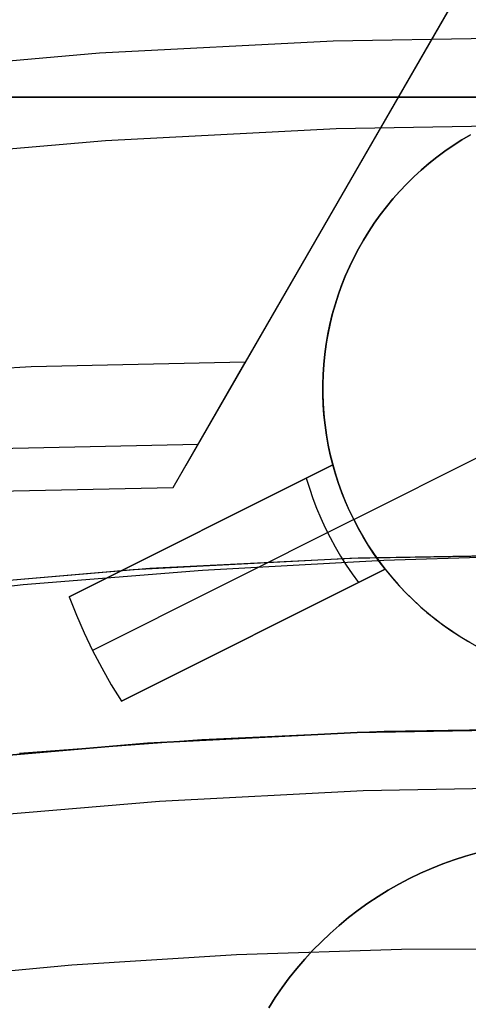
# Model space of a CAD drawing. Header units: millimetres. Extents: x 6049 to 7254, y -11340 to -10297.
# Tile 146 of 237: x 6647 to 6651, y -10630 to -10622. Entities that reach past the tile are written whole.
import ezdxf

# ---------------------------------------------------------------- set-up
doc = ezdxf.new("R2010")
doc.units = ezdxf.units.MM
doc.layers.add('color', color=7, linetype='Continuous')

msp = doc.modelspace()

# ---------------------------------------------------------------- linework, layer by layer
at = {"color": 8, "true_color": 0x7f7f7f}
for p, q in [((6656.3161, -10612.0312, 78.3336), (6648.3957, -10625.7497, 78.3336)), ((6655.938, -10612.6859, 77.1652), (6648.9054, -10624.8668, 73.918)), ((6648.2868, -10625.9383, 79.277), (6655.3194, -10613.7574, 82.5242)), ((6649.6573, -10622.1175, 211.3665), (6647.6573, -10622.2211, 211.3665)), ((6651.6597, -10622.0829, 211.3665), (6649.6573, -10622.1175, 211.3665)), ((6647.6573, -10622.2211, 211.3665), (6645.6621, -10622.3938, 211.3665)), ((6649.6833, -10622.8682, 212.0295), (6647.7092, -10622.9705, 212.0295)), ((6651.6597, -10622.8341, 212.0295), (6649.6833, -10622.8682, 212.0295)), ((6647.7092, -10622.9705, 212.0295), (6645.7398, -10623.1409, 212.0295)), ((6647.0714, -10624.9073, 73.6982), (6645.2412, -10625.0101, 73.4663)), ((6648.9054, -10624.8668, 73.918), (6647.0714, -10624.9073, 73.6982)), ((6648.2868, -10625.9383, 79.277), (6648.9054, -10624.8668, 73.918)), ((6646.6672, -10625.6074, 77.1993), (6648.5013, -10625.5668, 77.4191)), ((6646.4528, -10625.9788, 79.0572), (6648.2868, -10625.9383, 79.277)), ((6651.6597, -10626.5142, 65.5955), (6649.8013, -10626.5465, 65.5955)), ((6651.6597, -10626.5142, 67.1), (6649.873, -10626.544, 67.1)), ((6651.6597, -10626.5142, 67.1), (6649.873, -10626.544, 67.1)), ((6651.6597, -10626.5142, 64.0911), (6650.0906, -10626.564, 64.0911)), ((6651.6597, -10626.5142, 64.0911), (6650.0906, -10626.564, 64.0911)), ((6649.8013, -10626.5465, 65.5955), (6647.9452, -10626.6431, 65.5955)), ((6649.873, -10626.544, 67.1), (6648.0883, -10626.6334, 67.1)), ((6649.873, -10626.544, 67.1), (6648.0883, -10626.6334, 67.1)), ((6650.0906, -10626.564, 64.0911), (6648.5389, -10626.6505, 64.0911)), ((6650.0906, -10626.564, 64.0911), (6648.5389, -10626.6505, 64.0911)), ((6647.9452, -10626.6431, 65.5955), (6646.0935, -10626.8041, 65.5955)), ((6648.0883, -10626.6334, 67.1), (6646.3075, -10626.7822, 67.1)), ((6648.0883, -10626.6334, 67.1), (6646.3075, -10626.7822, 67.1)), ((6648.5389, -10626.6505, 64.0911), (6647.0046, -10626.7736, 64.0911)), ((6648.5389, -10626.6505, 64.0911), (6647.0046, -10626.7736, 64.0911)), ((6647.0046, -10626.7736, 64.0911), (6645.4877, -10626.9333, 64.0911)), ((6647.0046, -10626.7736, 64.0911), (6645.4877, -10626.9333, 64.0911)), ((6648.0659, -10628.1291, 88.1), (6649.8618, -10628.036, 88.1)), ((6648.0659, -10628.1291, 88.1), (6649.8618, -10628.036, 88.1)), ((6649.8627, -10628.0359, 67.1), (6648.0677, -10628.1289, 67.1)), ((6649.8627, -10628.0359, 67.1), (6648.0677, -10628.1289, 67.1)), ((6650.0951, -10628.0284, 77.6), (6648.5319, -10628.0989, 77.6)), ((6649.8618, -10628.036, 88.1), (6651.6597, -10628.0049, 88.1)), ((6649.8618, -10628.036, 88.1), (6651.6597, -10628.0049, 88.1)), ((6651.6597, -10628.0049, 67.1), (6649.8627, -10628.0359, 67.1)), ((6651.6597, -10628.0049, 67.1), (6649.8627, -10628.0359, 67.1)), ((6651.6597, -10628.0049, 77.6), (6650.0951, -10628.0284, 77.6)), ((6648.5319, -10628.0989, 77.6), (6646.9716, -10628.2163, 77.6)), ((6646.2743, -10628.2841, 88.1), (6648.0659, -10628.1291, 88.1)), ((6646.2743, -10628.2841, 88.1), (6648.0659, -10628.1291, 88.1)), ((6648.0677, -10628.1289, 67.1), (6646.2771, -10628.2838, 67.1)), ((6648.0677, -10628.1289, 67.1), (6646.2771, -10628.2838, 67.1)), ((6649.9135, -10628.5364, 62.1), (6648.1693, -10628.6264, 62.1)), ((6649.9135, -10628.5364, 62.1), (6648.1693, -10628.6264, 62.1)), ((6651.6597, -10628.5053, 62.1), (6649.9135, -10628.5364, 62.1)), ((6651.6597, -10628.5053, 62.1), (6649.9135, -10628.5364, 62.1)), ((6648.1693, -10628.6264, 62.1), (6646.4292, -10628.7754, 62.1)), ((6648.1693, -10628.6264, 62.1), (6646.4292, -10628.7754, 62.1)), ((6650.2431, -10629.8932, 103.0637), (6648.8296, -10629.9388, 103.0637)), ((6650.2431, -10629.8932, 103.0637), (6648.8296, -10629.9388, 103.0637)), ((6651.6597, -10629.8915, 103.0637), (6650.2431, -10629.8932, 103.0637)), ((6651.6597, -10629.8915, 103.0637), (6650.2431, -10629.8932, 103.0637)), ((6648.8296, -10629.9388, 103.0637), (6647.42, -10630.0279, 103.0637)), ((6648.8296, -10629.9388, 103.0637), (6647.42, -10630.0279, 103.0637)), ((6647.42, -10630.0279, 103.0637), (6646.0154, -10630.1598, 103.0637)), ((6647.42, -10630.0279, 103.0637), (6646.0154, -10630.1598, 103.0637))]:
    msp.add_line(p, q, dxfattribs=at)
at = {"color": 7, "true_color": 0xffffff}
for p, q in [((6641.6597, -10622.5962, 258.0594), (6661.6597, -10622.5962, 258.0594)), ((6641.6597, -10622.5962, 261.0594), (6661.6597, -10622.5962, 261.0594)), ((6661.6597, -10622.5962, 259.5594), (6641.6597, -10622.5962, 259.5594)), ((6650.6934, -10629.1269, 258.0594), (6650.5959, -10629.1619, 258.0594)), ((6650.5959, -10629.1619, 261.0594), (6650.6934, -10629.1269, 261.0594)), ((6650.5959, -10629.1619, 259.5594), (6650.6934, -10629.1269, 259.5594)), ((6650.792, -10629.0952, 258.0594), (6650.6934, -10629.1269, 258.0594)), ((6650.6934, -10629.1269, 261.0594), (6650.792, -10629.0952, 261.0594)), ((6650.6934, -10629.1269, 259.5594), (6650.792, -10629.0952, 259.5594)), ((6650.8916, -10629.067, 258.0594), (6650.792, -10629.0952, 258.0594)), ((6650.792, -10629.0952, 261.0594), (6650.8916, -10629.067, 261.0594)), ((6650.792, -10629.0952, 259.5594), (6650.8916, -10629.067, 259.5594)), ((6650.4997, -10629.2003, 258.0594), (6650.4049, -10629.242, 258.0594)), ((6650.4049, -10629.242, 261.0594), (6650.4997, -10629.2003, 261.0594)), ((6650.4049, -10629.242, 259.5594), (6650.4997, -10629.2003, 259.5594)), ((6650.5959, -10629.1619, 258.0594), (6650.4997, -10629.2003, 258.0594)), ((6650.4997, -10629.2003, 261.0594), (6650.5959, -10629.1619, 261.0594)), ((6650.4997, -10629.2003, 259.5594), (6650.5959, -10629.1619, 259.5594)), ((6650.3116, -10629.2869, 258.0594), (6650.2199, -10629.335, 258.0594)), ((6650.2199, -10629.335, 261.0594), (6650.3116, -10629.2869, 261.0594)), ((6650.2199, -10629.335, 259.5594), (6650.3116, -10629.2869, 259.5594)), ((6650.4049, -10629.242, 258.0594), (6650.3116, -10629.2869, 258.0594)), ((6650.3116, -10629.2869, 261.0594), (6650.4049, -10629.242, 261.0594)), ((6650.3116, -10629.2869, 259.5594), (6650.4049, -10629.242, 259.5594)), ((6650.1299, -10629.3863, 258.0594), (6650.0418, -10629.4407, 258.0594)), ((6650.0418, -10629.4407, 261.0594), (6650.1299, -10629.3863, 261.0594)), ((6650.0418, -10629.4407, 259.5594), (6650.1299, -10629.3863, 259.5594)), ((6650.2199, -10629.335, 258.0594), (6650.1299, -10629.3863, 258.0594)), ((6650.1299, -10629.3863, 261.0594), (6650.2199, -10629.335, 261.0594)), ((6650.1299, -10629.3863, 259.5594), (6650.2199, -10629.335, 259.5594)), ((6650.0418, -10629.4407, 258.0594), (6649.9555, -10629.498, 258.0594)), ((6649.9555, -10629.498, 261.0594), (6650.0418, -10629.4407, 261.0594)), ((6649.9555, -10629.498, 259.5594), (6650.0418, -10629.4407, 259.5594)), ((6649.8713, -10629.5583, 258.0594), (6649.7893, -10629.6215, 258.0594)), ((6649.7893, -10629.6215, 261.0594), (6649.8713, -10629.5583, 261.0594)), ((6649.7893, -10629.6215, 259.5594), (6649.8713, -10629.5583, 259.5594)), ((6649.9555, -10629.498, 258.0594), (6649.8713, -10629.5583, 258.0594)), ((6649.8713, -10629.5583, 261.0594), (6649.9555, -10629.498, 261.0594)), ((6649.8713, -10629.5583, 259.5594), (6649.9555, -10629.498, 259.5594)), ((6649.7893, -10629.6215, 258.0594), (6649.7094, -10629.6874, 258.0594)), ((6649.7094, -10629.6874, 261.0594), (6649.7893, -10629.6215, 261.0594)), ((6649.7094, -10629.6874, 259.5594), (6649.7893, -10629.6215, 259.5594)), ((6649.7094, -10629.6874, 258.0594), (6649.6319, -10629.7561, 258.0594)), ((6649.6319, -10629.7561, 261.0594), (6649.7094, -10629.6874, 261.0594)), ((6649.6319, -10629.7561, 259.5594), (6649.7094, -10629.6874, 259.5594)), ((6649.6319, -10629.7561, 258.0594), (6649.5568, -10629.8274, 258.0594)), ((6649.5568, -10629.8274, 261.0594), (6649.6319, -10629.7561, 261.0594)), ((6649.5568, -10629.8274, 259.5594), (6649.6319, -10629.7561, 259.5594)), ((6649.5568, -10629.8274, 258.0594), (6649.4842, -10629.9013, 258.0594)), ((6649.4842, -10629.9013, 261.0594), (6649.5568, -10629.8274, 261.0594)), ((6649.4842, -10629.9013, 259.5594), (6649.5568, -10629.8274, 259.5594)), ((6649.4142, -10629.9776, 258.0594), (6649.3469, -10630.0563, 258.0594)), ((6649.3469, -10630.0563, 261.0594), (6649.4142, -10629.9776, 261.0594)), ((6649.3469, -10630.0563, 259.5594), (6649.4142, -10629.9776, 259.5594)), ((6649.4842, -10629.9013, 258.0594), (6649.4142, -10629.9776, 258.0594)), ((6649.4142, -10629.9776, 261.0594), (6649.4842, -10629.9013, 261.0594)), ((6649.4142, -10629.9776, 259.5594), (6649.4842, -10629.9013, 259.5594)), ((6649.3469, -10630.0563, 258.0594), (6649.2823, -10630.1373, 258.0594)), ((6649.2823, -10630.1373, 261.0594), (6649.3469, -10630.0563, 261.0594)), ((6649.2823, -10630.1373, 259.5594), (6649.3469, -10630.0563, 259.5594)), ((6649.2823, -10630.1373, 258.0594), (6649.2206, -10630.2204, 258.0594)), ((6649.2206, -10630.2204, 261.0594), (6649.2823, -10630.1373, 261.0594)), ((6649.2206, -10630.2204, 259.5594), (6649.2823, -10630.1373, 259.5594)), ((6649.2206, -10630.2204, 258.0594), (6649.1617, -10630.3056, 258.0594)), ((6649.1617, -10630.3056, 261.0594), (6649.2206, -10630.2204, 261.0594)), ((6649.1617, -10630.3056, 259.5594), (6649.2206, -10630.2204, 259.5594)), ((6649.1617, -10630.3056, 258.0594), (6649.1059, -10630.3928, 258.0594)), ((6649.1059, -10630.3928, 261.0594), (6649.1617, -10630.3056, 261.0594)), ((6649.1059, -10630.3928, 259.5594), (6649.1617, -10630.3056, 259.5594))]:
    msp.add_line(p, q, dxfattribs=at)
at = {"layer": 'color', "color": 254, "true_color": 0xcad1ee}
for p, q in [((6650.686, -10623.0106, 28.2), (6650.759, -10622.9639, 28.2)), ((6650.759, -10622.9639, 23.95), (6650.686, -10623.0106, 23.95)), ((6650.686, -10623.0106, 28.2), (6650.759, -10622.9639, 28.2)), ((6650.7598, -10622.9635, 19.7), (6650.687, -10623.0099, 19.7)), ((6650.7598, -10622.9635, 19.7), (6650.687, -10623.0099, 19.7)), ((6650.759, -10622.9639, 28.2), (6650.8336, -10622.9198, 28.2)), ((6650.8336, -10622.9198, 23.95), (6650.759, -10622.9639, 23.95)), ((6650.759, -10622.9639, 28.2), (6650.8336, -10622.9198, 28.2)), ((6650.8341, -10622.9196, 19.7), (6650.7598, -10622.9635, 19.7)), ((6650.8341, -10622.9196, 19.7), (6650.7598, -10622.9635, 19.7)), ((6650.545, -10623.1114, 28.2), (6650.6146, -10623.0598, 28.2)), ((6650.6146, -10623.0598, 23.95), (6650.545, -10623.1114, 23.95)), ((6650.545, -10623.1114, 28.2), (6650.6146, -10623.0598, 28.2)), ((6650.6159, -10623.0588, 19.7), (6650.5466, -10623.1102, 19.7)), ((6650.6159, -10623.0588, 19.7), (6650.5466, -10623.1102, 19.7)), ((6650.6146, -10623.0598, 28.2), (6650.686, -10623.0106, 28.2)), ((6650.686, -10623.0106, 23.95), (6650.6146, -10623.0598, 23.95)), ((6650.6146, -10623.0598, 28.2), (6650.686, -10623.0106, 28.2)), ((6650.687, -10623.0099, 19.7), (6650.6159, -10623.0588, 19.7)), ((6650.687, -10623.0099, 19.7), (6650.6159, -10623.0588, 19.7)), ((6650.4772, -10623.1654, 28.2), (6650.545, -10623.1114, 28.2)), ((6650.545, -10623.1114, 23.95), (6650.4772, -10623.1654, 23.95)), ((6650.4772, -10623.1654, 28.2), (6650.545, -10623.1114, 28.2)), ((6650.5466, -10623.1102, 19.7), (6650.479, -10623.1639, 19.7)), ((6650.5466, -10623.1102, 19.7), (6650.479, -10623.1639, 19.7)), ((6650.3474, -10623.2803, 28.2), (6650.4113, -10623.2217, 28.2)), ((6650.4113, -10623.2217, 23.95), (6650.3474, -10623.2803, 23.95)), ((6650.3474, -10623.2803, 28.2), (6650.4113, -10623.2217, 28.2)), ((6650.4134, -10623.2199, 19.7), (6650.3497, -10623.2781, 19.7)), ((6650.4134, -10623.2199, 19.7), (6650.3497, -10623.2781, 19.7)), ((6650.4113, -10623.2217, 28.2), (6650.4772, -10623.1654, 28.2)), ((6650.4772, -10623.1654, 23.95), (6650.4113, -10623.2217, 23.95)), ((6650.4113, -10623.2217, 28.2), (6650.4772, -10623.1654, 28.2)), ((6650.479, -10623.1639, 19.7), (6650.4134, -10623.2199, 19.7)), ((6650.479, -10623.1639, 19.7), (6650.4134, -10623.2199, 19.7)), ((6650.2856, -10623.341, 28.2), (6650.3474, -10623.2803, 28.2)), ((6650.3474, -10623.2803, 23.95), (6650.2856, -10623.341, 23.95)), ((6650.2856, -10623.341, 28.2), (6650.3474, -10623.2803, 28.2)), ((6650.3497, -10623.2781, 19.7), (6650.288, -10623.3385, 19.7)), ((6650.3497, -10623.2781, 19.7), (6650.288, -10623.3385, 19.7)), ((6650.1685, -10623.4687, 28.2), (6650.2259, -10623.4038, 28.2)), ((6650.2259, -10623.4038, 23.95), (6650.1685, -10623.4687, 23.95)), ((6650.1685, -10623.4687, 28.2), (6650.2259, -10623.4038, 28.2)), ((6650.2285, -10623.401, 19.7), (6650.1712, -10623.4655, 19.7)), ((6650.2285, -10623.401, 19.7), (6650.1712, -10623.4655, 19.7)), ((6650.2259, -10623.4038, 28.2), (6650.2856, -10623.341, 28.2)), ((6650.2856, -10623.341, 23.95), (6650.2259, -10623.4038, 23.95)), ((6650.2259, -10623.4038, 28.2), (6650.2856, -10623.341, 28.2)), ((6650.288, -10623.3385, 19.7), (6650.2285, -10623.401, 19.7)), ((6650.288, -10623.3385, 19.7), (6650.2285, -10623.401, 19.7)), ((6650.1133, -10623.5356, 28.2), (6650.1685, -10623.4687, 28.2)), ((6650.1685, -10623.4687, 23.95), (6650.1133, -10623.5356, 23.95)), ((6650.1133, -10623.5356, 28.2), (6650.1685, -10623.4687, 28.2)), ((6650.1712, -10623.4655, 19.7), (6650.1161, -10623.532, 19.7)), ((6650.1712, -10623.4655, 19.7), (6650.1161, -10623.532, 19.7)), ((6650.0604, -10623.6043, 28.2), (6650.1133, -10623.5356, 28.2)), ((6650.1133, -10623.5356, 23.95), (6650.0604, -10623.6043, 23.95)), ((6650.0604, -10623.6043, 28.2), (6650.1133, -10623.5356, 28.2)), ((6650.1161, -10623.532, 19.7), (6650.0634, -10623.6003, 19.7)), ((6650.1161, -10623.532, 19.7), (6650.0634, -10623.6003, 19.7)), ((6650.01, -10623.6748, 28.2), (6650.0604, -10623.6043, 28.2)), ((6650.0604, -10623.6043, 23.95), (6650.01, -10623.6748, 23.95)), ((6650.01, -10623.6748, 28.2), (6650.0604, -10623.6043, 28.2)), ((6650.0634, -10623.6003, 19.7), (6650.013, -10623.6704, 19.7)), ((6650.0634, -10623.6003, 19.7), (6650.013, -10623.6704, 19.7)), ((6649.9651, -10623.7422, 19.7), (6649.9198, -10623.8156, 19.7)), ((6649.9651, -10623.7422, 19.7), (6649.9198, -10623.8156, 19.7)), ((6649.9621, -10623.747, 28.2), (6650.01, -10623.6748, 28.2)), ((6650.01, -10623.6748, 23.95), (6649.9621, -10623.747, 23.95)), ((6649.9621, -10623.747, 28.2), (6650.01, -10623.6748, 28.2)), ((6650.013, -10623.6704, 19.7), (6649.9651, -10623.7422, 19.7)), ((6650.013, -10623.6704, 19.7), (6649.9651, -10623.7422, 19.7)), ((6649.8738, -10623.8961, 28.2), (6649.9167, -10623.8208, 28.2)), ((6649.9167, -10623.8208, 23.95), (6649.8738, -10623.8961, 23.95)), ((6649.8738, -10623.8961, 28.2), (6649.9167, -10623.8208, 28.2)), ((6649.9198, -10623.8156, 19.7), (6649.8769, -10623.8905, 19.7)), ((6649.9198, -10623.8156, 19.7), (6649.8769, -10623.8905, 19.7)), ((6649.9167, -10623.8208, 28.2), (6649.9621, -10623.747, 28.2)), ((6649.9621, -10623.747, 23.95), (6649.9167, -10623.8208, 23.95)), ((6649.9167, -10623.8208, 28.2), (6649.9621, -10623.747, 28.2)), ((6649.8337, -10623.9729, 28.2), (6649.8738, -10623.8961, 28.2)), ((6649.8738, -10623.8961, 23.95), (6649.8337, -10623.9729, 23.95)), ((6649.8337, -10623.9729, 28.2), (6649.8738, -10623.8961, 28.2)), ((6649.8769, -10623.8905, 19.7), (6649.8367, -10623.9669, 19.7)), ((6649.8769, -10623.8905, 19.7), (6649.8367, -10623.9669, 19.7)), ((6649.7962, -10624.051, 28.2), (6649.8337, -10623.9729, 28.2)), ((6649.8337, -10623.9729, 23.95), (6649.7962, -10624.051, 23.95)), ((6649.7962, -10624.051, 28.2), (6649.8337, -10623.9729, 28.2)), ((6649.8367, -10623.9669, 19.7), (6649.7991, -10624.0446, 19.7)), ((6649.8367, -10623.9669, 19.7), (6649.7991, -10624.0446, 19.7)), ((6649.7614, -10624.1304, 28.2), (6649.7962, -10624.051, 28.2)), ((6649.7962, -10624.051, 23.95), (6649.7614, -10624.1304, 23.95)), ((6649.7614, -10624.1304, 28.2), (6649.7962, -10624.051, 28.2)), ((6649.7991, -10624.0446, 19.7), (6649.7643, -10624.1235, 19.7)), ((6649.7991, -10624.0446, 19.7), (6649.7643, -10624.1235, 19.7)), ((6649.7294, -10624.211, 28.2), (6649.7614, -10624.1304, 28.2)), ((6649.7614, -10624.1304, 23.95), (6649.7294, -10624.211, 23.95)), ((6649.7294, -10624.211, 28.2), (6649.7614, -10624.1304, 28.2)), ((6649.7643, -10624.1235, 19.7), (6649.7322, -10624.2036, 19.7)), ((6649.7643, -10624.1235, 19.7), (6649.7322, -10624.2036, 19.7)), ((6649.7002, -10624.2926, 28.2), (6649.7294, -10624.211, 28.2)), ((6649.7294, -10624.211, 23.95), (6649.7002, -10624.2926, 23.95)), ((6649.7002, -10624.2926, 28.2), (6649.7294, -10624.211, 28.2)), ((6649.7322, -10624.2036, 19.7), (6649.7028, -10624.2848, 19.7)), ((6649.7322, -10624.2036, 19.7), (6649.7028, -10624.2848, 19.7)), ((6649.6739, -10624.3752, 28.2), (6649.7002, -10624.2926, 28.2)), ((6649.7002, -10624.2926, 23.95), (6649.6739, -10624.3752, 23.95)), ((6649.6739, -10624.3752, 28.2), (6649.7002, -10624.2926, 28.2)), ((6649.7028, -10624.2848, 19.7), (6649.6763, -10624.3669, 19.7)), ((6649.7028, -10624.2848, 19.7), (6649.6763, -10624.3669, 19.7)), ((6649.6504, -10624.4586, 28.2), (6649.6739, -10624.3752, 28.2)), ((6649.6739, -10624.3752, 23.95), (6649.6504, -10624.4586, 23.95)), ((6649.6504, -10624.4586, 28.2), (6649.6739, -10624.3752, 28.2)), ((6649.6763, -10624.3669, 19.7), (6649.6527, -10624.4499, 19.7)), ((6649.6763, -10624.3669, 19.7), (6649.6527, -10624.4499, 19.7)), ((6649.6298, -10624.5428, 28.2), (6649.6504, -10624.4586, 28.2)), ((6649.6504, -10624.4586, 23.95), (6649.6298, -10624.5428, 23.95)), ((6649.6298, -10624.5428, 28.2), (6649.6504, -10624.4586, 28.2)), ((6649.6527, -10624.4499, 19.7), (6649.6319, -10624.5337, 19.7)), ((6649.6527, -10624.4499, 19.7), (6649.6319, -10624.5337, 19.7)), ((6649.6122, -10624.6276, 28.2), (6649.6298, -10624.5428, 28.2)), ((6649.6298, -10624.5428, 23.95), (6649.6122, -10624.6276, 23.95)), ((6649.6122, -10624.6276, 28.2), (6649.6298, -10624.5428, 28.2)), ((6649.6319, -10624.5337, 19.7), (6649.614, -10624.6181, 19.7)), ((6649.6319, -10624.5337, 19.7), (6649.614, -10624.6181, 19.7)), ((6649.5975, -10624.7131, 28.2), (6649.6122, -10624.6276, 28.2)), ((6649.6122, -10624.6276, 23.95), (6649.5975, -10624.7131, 23.95)), ((6649.5975, -10624.7131, 28.2), (6649.6122, -10624.6276, 28.2)), ((6649.614, -10624.6181, 19.7), (6649.5991, -10624.7031, 19.7)), ((6649.614, -10624.6181, 19.7), (6649.5991, -10624.7031, 19.7)), ((6649.5858, -10624.7989, 28.2), (6649.5975, -10624.7131, 28.2)), ((6649.5975, -10624.7131, 23.95), (6649.5858, -10624.7989, 23.95)), ((6649.5858, -10624.7989, 28.2), (6649.5975, -10624.7131, 28.2)), ((6649.5991, -10624.7031, 19.7), (6649.5871, -10624.7886, 19.7)), ((6649.5991, -10624.7031, 19.7), (6649.5871, -10624.7886, 19.7)), ((6649.5771, -10624.8852, 28.2), (6649.5858, -10624.7989, 28.2)), ((6649.5858, -10624.7989, 23.95), (6649.5771, -10624.8852, 23.95)), ((6649.5771, -10624.8852, 28.2), (6649.5858, -10624.7989, 28.2)), ((6649.5871, -10624.7886, 19.7), (6649.578, -10624.8744, 19.7)), ((6649.5871, -10624.7886, 19.7), (6649.578, -10624.8744, 19.7)), ((6649.5714, -10624.9716, 28.2), (6649.5771, -10624.8852, 28.2)), ((6649.5771, -10624.8852, 23.95), (6649.5714, -10624.9716, 23.95)), ((6649.5714, -10624.9716, 28.2), (6649.5771, -10624.8852, 28.2)), ((6649.578, -10624.8744, 19.7), (6649.5719, -10624.9605, 19.7)), ((6649.578, -10624.8744, 19.7), (6649.5719, -10624.9605, 19.7)), ((6649.5686, -10625.0583, 28.2), (6649.5714, -10624.9716, 28.2)), ((6649.5714, -10624.9716, 23.95), (6649.5686, -10625.0583, 23.95)), ((6649.5686, -10625.0583, 28.2), (6649.5714, -10624.9716, 28.2)), ((6649.5719, -10624.9605, 19.7), (6649.5688, -10625.0467, 19.7)), ((6649.5719, -10624.9605, 19.7), (6649.5688, -10625.0467, 19.7)), ((6649.5689, -10625.1449, 28.2), (6649.5686, -10625.0583, 28.2)), ((6649.5686, -10625.0583, 23.95), (6649.5689, -10625.1449, 23.95)), ((6649.5689, -10625.1449, 28.2), (6649.5686, -10625.0583, 28.2)), ((6649.5688, -10625.0467, 19.7), (6649.5687, -10625.1331, 19.7)), ((6649.5688, -10625.0467, 19.7), (6649.5687, -10625.1331, 19.7)), ((6649.5687, -10625.1331, 19.7), (6649.5716, -10625.2193, 19.7)), ((6649.5687, -10625.1331, 19.7), (6649.5716, -10625.2193, 19.7)), ((6649.5722, -10625.2315, 28.2), (6649.5689, -10625.1449, 28.2)), ((6649.5689, -10625.1449, 23.95), (6649.5722, -10625.2315, 23.95)), ((6649.5722, -10625.2315, 28.2), (6649.5689, -10625.1449, 28.2)), ((6649.5716, -10625.2193, 19.7), (6649.5774, -10625.3054, 19.7)), ((6649.5716, -10625.2193, 19.7), (6649.5774, -10625.3054, 19.7)), ((6649.5785, -10625.318, 28.2), (6649.5722, -10625.2315, 28.2)), ((6649.5722, -10625.2315, 23.95), (6649.5785, -10625.318, 23.95)), ((6649.5785, -10625.318, 28.2), (6649.5722, -10625.2315, 28.2)), ((6649.5774, -10625.3054, 19.7), (6649.5862, -10625.3913, 19.7)), ((6649.5774, -10625.3054, 19.7), (6649.5862, -10625.3913, 19.7)), ((6649.5878, -10625.4042, 28.2), (6649.5785, -10625.318, 28.2)), ((6649.5785, -10625.318, 23.95), (6649.5878, -10625.4042, 23.95)), ((6649.5878, -10625.4042, 28.2), (6649.5785, -10625.318, 28.2)), ((6649.5862, -10625.3913, 19.7), (6649.5979, -10625.4768, 19.7)), ((6649.5862, -10625.3913, 19.7), (6649.5979, -10625.4768, 19.7)), ((6649.6, -10625.49, 28.2), (6649.5878, -10625.4042, 28.2)), ((6649.5878, -10625.4042, 23.95), (6649.6, -10625.49, 23.95)), ((6649.6, -10625.49, 28.2), (6649.5878, -10625.4042, 28.2)), ((6649.5979, -10625.4768, 19.7), (6649.6126, -10625.5618, 19.7)), ((6649.5979, -10625.4768, 19.7), (6649.6126, -10625.5618, 19.7)), ((6649.6152, -10625.5753, 28.2), (6649.6, -10625.49, 28.2)), ((6649.6, -10625.49, 23.95), (6649.6152, -10625.5753, 23.95)), ((6649.6152, -10625.5753, 28.2), (6649.6, -10625.49, 28.2)), ((6649.6126, -10625.5618, 19.7), (6649.6303, -10625.6463, 19.7)), ((6649.6126, -10625.5618, 19.7), (6649.6303, -10625.6463, 19.7)), ((6649.6334, -10625.66, 28.2), (6649.6152, -10625.5753, 28.2)), ((6649.6152, -10625.5753, 23.95), (6649.6334, -10625.66, 23.95)), ((6649.6334, -10625.66, 28.2), (6649.6152, -10625.5753, 28.2)), ((6649.6303, -10625.6463, 19.7), (6649.6508, -10625.7301, 19.7)), ((6649.6303, -10625.6463, 19.7), (6649.6508, -10625.7301, 19.7)), ((6649.6545, -10625.7441, 28.2), (6649.6334, -10625.66, 28.2)), ((6649.6334, -10625.66, 23.95), (6649.6545, -10625.7441, 23.95)), ((6649.6545, -10625.7441, 28.2), (6649.6334, -10625.66, 28.2)), ((6649.8334, -10626.2137, 19.7), (6650.9509, -10625.6537, 19.7)), ((6649.6545, -10625.7441, 28.2), (6647.3967, -10626.8756, 28.2)), ((6649.6545, -10625.7441, 28.2), (6647.3967, -10626.8756, 28.2)), ((6647.3967, -10626.8756, 26.7), (6649.6545, -10625.7441, 22.3699)), ((6647.3967, -10626.8756, 26.7), (6649.6545, -10625.7441, 22.3699)), ((6648.1312, -10626.5075, 25.2849), (6649.6545, -10625.7441, 25.2849)), ((6649.6508, -10625.7301, 19.7), (6649.6742, -10625.8132, 19.7)), ((6649.6508, -10625.7301, 19.7), (6649.6742, -10625.8132, 19.7)), ((6649.6777, -10625.8247, 22.3699), (6649.6545, -10625.7441, 22.3699)), ((6649.6545, -10625.7441, 22.3699), (6649.6545, -10625.7441, 28.2)), ((6649.6545, -10625.7441, 22.3699), (6649.6545, -10625.7441, 28.2)), ((6649.6777, -10625.8247, 22.3699), (6649.6545, -10625.7441, 22.3699)), ((6649.6742, -10625.8132, 19.7), (6649.7005, -10625.8954, 19.7)), ((6649.6742, -10625.8132, 19.7), (6649.7005, -10625.8954, 19.7)), ((6649.7036, -10625.9045, 22.3699), (6649.6777, -10625.8247, 22.3699)), ((6649.7036, -10625.9045, 22.3699), (6649.6777, -10625.8247, 22.3699)), ((6649.4268, -10625.8582, 22.8029), (6649.4537, -10625.9456, 22.8029)), ((6649.7005, -10625.8954, 19.7), (6649.7295, -10625.9767, 19.7)), ((6649.7005, -10625.8954, 19.7), (6649.7295, -10625.9767, 19.7)), ((6649.7321, -10625.9834, 22.3699), (6649.7036, -10625.9045, 22.3699)), ((6649.7321, -10625.9834, 22.3699), (6649.7036, -10625.9045, 22.3699)), ((6649.4537, -10625.9456, 22.8029), (6649.4834, -10626.032, 22.8029)), ((6649.7295, -10625.9767, 19.7), (6649.7614, -10626.0569, 19.7)), ((6649.7295, -10625.9767, 19.7), (6649.7614, -10626.0569, 19.7)), ((6649.7633, -10626.0613, 22.3699), (6649.7321, -10625.9834, 22.3699)), ((6649.7633, -10626.0613, 22.3699), (6649.7321, -10625.9834, 22.3699)), ((6649.4834, -10626.032, 22.8029), (6649.516, -10626.1174, 22.8029)), ((6649.7614, -10626.0569, 19.7), (6649.796, -10626.1359, 19.7)), ((6649.7614, -10626.0569, 19.7), (6649.796, -10626.1359, 19.7)), ((6649.797, -10626.1381, 22.3699), (6649.7633, -10626.0613, 22.3699)), ((6649.797, -10626.1381, 22.3699), (6649.7633, -10626.0613, 22.3699)), ((6649.516, -10626.1174, 22.8029), (6649.5515, -10626.2017, 22.8029)), ((6649.796, -10626.1359, 19.7), (6649.8334, -10626.2137, 19.7)), ((6649.796, -10626.1359, 19.7), (6649.8334, -10626.2137, 19.7)), ((6649.8334, -10626.2137, 22.3699), (6649.797, -10626.1381, 22.3699)), ((6649.8334, -10626.2137, 22.3699), (6649.797, -10626.1381, 22.3699)), ((6649.8334, -10626.2137, 22.3699), (6647.5983, -10627.3338, 26.7)), ((6649.5515, -10626.2017, 22.8029), (6649.5897, -10626.2847, 22.8029)), ((6649.8334, -10626.2137, 19.7), (6649.8334, -10626.2137, 22.3699)), ((6649.8334, -10626.2137, 19.7), (6649.8334, -10626.2137, 22.3699)), ((6649.8334, -10626.2137, 19.7), (6649.8734, -10626.2902, 19.7)), ((6649.8722, -10626.2881, 22.3699), (6649.8334, -10626.2137, 22.3699)), ((6649.8334, -10626.2137, 19.7), (6649.8734, -10626.2902, 19.7)), ((6649.8722, -10626.2881, 22.3699), (6649.8334, -10626.2137, 22.3699)), ((6648.5256, -10626.3098, 28.2), (6648.5256, -10626.3098, 24.5266)), ((6649.5897, -10626.2847, 22.8029), (6649.6307, -10626.3664, 22.8029)), ((6649.9135, -10626.3611, 22.3699), (6649.8722, -10626.2881, 22.3699)), ((6649.9135, -10626.3611, 22.3699), (6649.8722, -10626.2881, 22.3699)), ((6649.8734, -10626.2902, 19.7), (6649.916, -10626.3652, 19.7)), ((6649.8734, -10626.2902, 19.7), (6649.916, -10626.3652, 19.7)), ((6649.6307, -10626.3664, 22.8029), (6649.6743, -10626.4468, 22.8029)), ((6649.9573, -10626.4327, 22.3699), (6649.9135, -10626.3611, 22.3699)), ((6649.9573, -10626.4327, 22.3699), (6649.9135, -10626.3611, 22.3699)), ((6649.916, -10626.3652, 19.7), (6649.9612, -10626.4388, 19.7)), ((6649.916, -10626.3652, 19.7), (6649.9612, -10626.4388, 19.7)), ((6650.0034, -10626.5028, 22.3699), (6649.9573, -10626.4327, 22.3699)), ((6650.0034, -10626.5028, 22.3699), (6649.9573, -10626.4327, 22.3699)), ((6649.9612, -10626.4388, 19.7), (6650.0088, -10626.5107, 19.7)), ((6649.9612, -10626.4388, 19.7), (6650.0088, -10626.5107, 19.7)), ((6649.6743, -10626.4468, 22.8029), (6649.7206, -10626.5256, 22.8029)), ((6650.0518, -10626.5713, 22.3699), (6650.0034, -10626.5028, 22.3699)), ((6650.0518, -10626.5713, 22.3699), (6650.0034, -10626.5028, 22.3699)), ((6650.0088, -10626.5107, 19.7), (6650.059, -10626.581, 19.7)), ((6650.0088, -10626.5107, 19.7), (6650.059, -10626.581, 19.7)), ((6649.7206, -10626.5256, 22.8029), (6649.7695, -10626.6028, 22.8029)), ((6649.7695, -10626.6028, 22.8029), (6649.8209, -10626.6784, 22.8029)), ((6650.1026, -10626.6381, 22.3699), (6650.0518, -10626.5713, 22.3699)), ((6650.1026, -10626.6381, 22.3699), (6650.0518, -10626.5713, 22.3699)), ((6650.059, -10626.581, 19.7), (6650.1115, -10626.6494, 19.7)), ((6650.059, -10626.581, 19.7), (6650.1115, -10626.6494, 19.7)), ((6647.8448, -10627.7696, 28.2), (6650.1026, -10626.6381, 28.2)), ((6647.8448, -10627.7696, 28.2), (6650.1026, -10626.6381, 28.2)), ((6650.1026, -10626.6381, 22.3699), (6647.8448, -10627.7696, 26.7)), ((6650.1026, -10626.6381, 22.3699), (6647.8448, -10627.7696, 26.7)), ((6648.5792, -10627.4015, 25.2849), (6650.1026, -10626.6381, 25.2849)), ((6649.8209, -10626.6784, 22.8029), (6649.8748, -10626.7522, 22.8029)), ((6650.1026, -10626.6381, 28.2), (6650.1568, -10626.7047, 28.2)), ((6650.1026, -10626.6381, 28.2), (6650.1568, -10626.7047, 28.2)), ((6650.1026, -10626.6381, 28.2), (6650.1026, -10626.6381, 22.3699)), ((6650.1026, -10626.6381, 23.95), (6650.1568, -10626.7047, 23.95)), ((6650.1026, -10626.6381, 28.2), (6650.1026, -10626.6381, 22.3699)), ((6650.1115, -10626.6494, 19.7), (6650.1664, -10626.716, 19.7)), ((6650.1115, -10626.6494, 19.7), (6650.1664, -10626.716, 19.7)), ((6650.1568, -10626.7047, 28.2), (6650.2132, -10626.7694, 28.2)), ((6650.1568, -10626.7047, 28.2), (6650.2132, -10626.7694, 28.2)), ((6650.1568, -10626.7047, 23.95), (6650.2132, -10626.7694, 23.95)), ((6650.1664, -10626.716, 19.7), (6650.2235, -10626.7807, 19.7)), ((6650.1664, -10626.716, 19.7), (6650.2235, -10626.7807, 19.7)), ((6650.2132, -10626.7694, 28.2), (6650.2719, -10626.8322, 28.2)), ((6650.2132, -10626.7694, 28.2), (6650.2719, -10626.8322, 28.2)), ((6650.2132, -10626.7694, 23.95), (6650.2719, -10626.8322, 23.95)), ((6650.2235, -10626.7807, 19.7), (6650.2828, -10626.8434, 19.7)), ((6650.2235, -10626.7807, 19.7), (6650.2828, -10626.8434, 19.7)), ((6650.2719, -10626.8322, 28.2), (6650.3327, -10626.8928, 28.2)), ((6650.2719, -10626.8322, 28.2), (6650.3327, -10626.8928, 28.2)), ((6650.2719, -10626.8322, 23.95), (6650.3327, -10626.8928, 23.95)), ((6650.2828, -10626.8434, 19.7), (6650.3443, -10626.904, 19.7)), ((6650.2828, -10626.8434, 19.7), (6650.3443, -10626.904, 19.7)), ((6647.3967, -10626.8756, 28.2), (6647.4588, -10627.0306, 28.2)), ((6647.3967, -10626.8756, 28.2), (6647.4588, -10627.0306, 28.2)), ((6647.3967, -10626.8756, 28.2), (6647.3967, -10626.8756, 26.7)), ((6647.3967, -10626.8756, 26.7), (6647.4588, -10627.0306, 26.7)), ((6647.3967, -10626.8756, 27.45), (6647.4588, -10627.0306, 27.45)), ((6647.3967, -10626.8756, 28.2), (6647.3967, -10626.8756, 26.7)), ((6647.3967, -10626.8756, 26.7), (6647.4588, -10627.0306, 26.7)), ((6650.3327, -10626.8928, 28.2), (6650.3955, -10626.9514, 28.2)), ((6650.3327, -10626.8928, 28.2), (6650.3955, -10626.9514, 28.2)), ((6650.3327, -10626.8928, 23.95), (6650.3955, -10626.9514, 23.95)), ((6650.3443, -10626.904, 19.7), (6650.4078, -10626.9624, 19.7)), ((6650.3443, -10626.904, 19.7), (6650.4078, -10626.9624, 19.7)), ((6650.3955, -10626.9514, 28.2), (6650.4603, -10627.0078, 28.2)), ((6650.3955, -10626.9514, 28.2), (6650.4603, -10627.0078, 28.2)), ((6650.3955, -10626.9514, 23.95), (6650.4603, -10627.0078, 23.95)), ((6650.4078, -10626.9624, 19.7), (6650.4733, -10627.0186, 19.7)), ((6650.4078, -10626.9624, 19.7), (6650.4733, -10627.0186, 19.7)), ((6650.4603, -10627.0078, 28.2), (6650.527, -10627.0619, 28.2)), ((6650.4603, -10627.0078, 28.2), (6650.527, -10627.0619, 28.2)), ((6650.4603, -10627.0078, 23.95), (6650.527, -10627.0619, 23.95)), ((6650.4733, -10627.0186, 19.7), (6650.5407, -10627.0725, 19.7)), ((6650.4733, -10627.0186, 19.7), (6650.5407, -10627.0725, 19.7)), ((6647.4588, -10627.0306, 28.2), (6647.5261, -10627.1834, 28.2)), ((6647.4588, -10627.0306, 28.2), (6647.5261, -10627.1834, 28.2)), ((6647.4588, -10627.0306, 26.7), (6647.5261, -10627.1834, 26.7)), ((6647.4588, -10627.0306, 27.45), (6647.5261, -10627.1834, 27.45)), ((6647.4588, -10627.0306, 26.7), (6647.5261, -10627.1834, 26.7)), ((6650.527, -10627.0619, 28.2), (6650.5955, -10627.1136, 28.2)), ((6650.527, -10627.0619, 28.2), (6650.5955, -10627.1136, 28.2)), ((6650.527, -10627.0619, 23.95), (6650.5955, -10627.1136, 23.95)), ((6650.5407, -10627.0725, 19.7), (6650.6099, -10627.1241, 19.7)), ((6650.5407, -10627.0725, 19.7), (6650.6099, -10627.1241, 19.7)), ((6650.5955, -10627.1136, 28.2), (6650.6658, -10627.163, 28.2)), ((6650.5955, -10627.1136, 28.2), (6650.6658, -10627.163, 28.2)), ((6650.5955, -10627.1136, 23.95), (6650.6658, -10627.163, 23.95)), ((6647.5261, -10627.1834, 28.2), (6647.5983, -10627.3338, 28.2)), ((6647.5261, -10627.1834, 28.2), (6647.5983, -10627.3338, 28.2)), ((6647.5261, -10627.1834, 26.7), (6647.5983, -10627.3338, 26.7)), ((6647.5261, -10627.1834, 27.45), (6647.5983, -10627.3338, 27.45)), ((6647.5261, -10627.1834, 26.7), (6647.5983, -10627.3338, 26.7)), ((6650.6099, -10627.1241, 19.7), (6650.6809, -10627.1732, 19.7)), ((6650.6099, -10627.1241, 19.7), (6650.6809, -10627.1732, 19.7)), ((6650.6658, -10627.163, 28.2), (6650.7377, -10627.21, 28.2)), ((6650.6658, -10627.163, 28.2), (6650.7377, -10627.21, 28.2)), ((6650.6658, -10627.163, 23.95), (6650.7377, -10627.21, 23.95)), ((6650.6809, -10627.1732, 19.7), (6650.7535, -10627.2199, 19.7)), ((6650.6809, -10627.1732, 19.7), (6650.7535, -10627.2199, 19.7)), ((6648.9737, -10627.2039, 24.5266), (6648.9737, -10627.2039, 28.2)), ((6650.7377, -10627.21, 28.2), (6650.8111, -10627.2545, 28.2)), ((6650.7377, -10627.21, 28.2), (6650.8111, -10627.2545, 28.2)), ((6650.7377, -10627.21, 23.95), (6650.8111, -10627.2545, 23.95)), ((6650.7535, -10627.2199, 19.7), (6650.8277, -10627.264, 19.7)), ((6650.7535, -10627.2199, 19.7), (6650.8277, -10627.264, 19.7)), ((6650.8111, -10627.2545, 28.2), (6650.8861, -10627.2964, 28.2)), ((6650.8111, -10627.2545, 28.2), (6650.8861, -10627.2964, 28.2)), ((6650.8111, -10627.2545, 23.95), (6650.8861, -10627.2964, 23.95)), ((6647.5983, -10627.3338, 28.2), (6647.6756, -10627.4818, 28.2)), ((6647.5983, -10627.3338, 28.2), (6647.6756, -10627.4818, 28.2)), ((6647.5983, -10627.3338, 26.7), (6647.6756, -10627.4818, 26.7)), ((6647.5983, -10627.3338, 27.45), (6647.6756, -10627.4818, 27.45)), ((6647.5983, -10627.3338, 26.7), (6647.5983, -10627.3338, 28.2)), ((6647.5983, -10627.3338, 26.7), (6647.6756, -10627.4818, 26.7)), ((6647.6756, -10627.4818, 28.2), (6647.7578, -10627.6271, 28.2)), ((6647.6756, -10627.4818, 28.2), (6647.7578, -10627.6271, 28.2)), ((6647.6756, -10627.4818, 26.7), (6647.7578, -10627.6271, 26.7)), ((6647.6756, -10627.4818, 27.45), (6647.7578, -10627.6271, 27.45)), ((6647.6756, -10627.4818, 26.7), (6647.7578, -10627.6271, 26.7)), ((6647.7578, -10627.6271, 28.2), (6647.8448, -10627.7696, 28.2)), ((6647.7578, -10627.6271, 28.2), (6647.8448, -10627.7696, 28.2)), ((6647.7578, -10627.6271, 26.7), (6647.8448, -10627.7696, 26.7)), ((6647.7578, -10627.6271, 27.45), (6647.8448, -10627.7696, 27.45)), ((6647.7578, -10627.6271, 26.7), (6647.8448, -10627.7696, 26.7)), ((6647.8448, -10627.7696, 26.7), (6647.8448, -10627.7696, 28.2)), ((6647.8448, -10627.7696, 26.7), (6647.8448, -10627.7696, 28.2))]:
    msp.add_line(p, q, dxfattribs=at)

doc.saveas('drawing.dxf')
